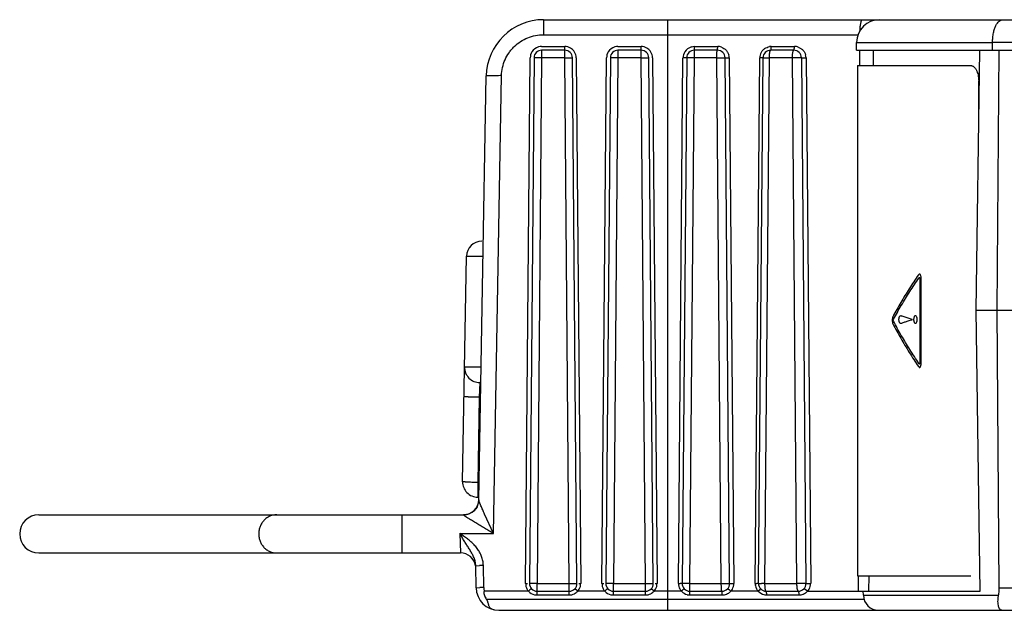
# Model space of a CAD drawing. Header units: inches. Extents: x 0 to 22, y 0 to 17.
# Tile 9 of 31: x 9.18 to 10.47, y 3.877 to 4.65. Entities that reach past the tile are written whole.
import ezdxf

# ---------------------------------------------------------------- set-up
doc = ezdxf.new("R2010")
doc.units = ezdxf.units.IN
doc.header["$LTSCALE"] = 1.21
doc.header["$MEASUREMENT"] = 0
doc.layers.get('0').update_dxf_attribs({"linetype": 'CONTINUOUS'})
doc.layers.add('03___PRT_ALL_CURVES', color=7, linetype='CONTINUOUS')

msp = doc.modelspace()

# ---------------------------------------------------------------- linework, layer by layer
at = {"color": 7, "linetype": 'CONTINUOUS'}
for p, q in [((9.8665, 4.6502), (9.8665, 4.6305)), ((9.8665, 4.6502), (14.277, 4.6502)), ((10.0292, 3.8772), (10.0292, 4.6502)), ((9.8665, 4.6305), (10.2788, 4.6305)), ((10.2766, 4.6102), (10.2767, 4.6204)), ((10.2767, 4.6204), (10.4548, 4.6204)), ((10.4548, 4.6207), (14.0231, 4.6207)), ((10.4548, 4.6102), (10.4548, 4.6204)), ((9.8641, 4.6151), (9.8943, 4.6151)), ((9.8641, 4.6102), (9.8641, 4.6002)), ((9.8943, 4.6102), (9.8641, 4.6102)), ((9.8943, 4.6002), (9.8943, 4.6151)), ((9.9641, 4.6151), (9.9943, 4.6151)), ((9.9641, 4.6102), (9.9641, 4.6002)), ((9.9943, 4.6102), (9.9641, 4.6102)), ((9.9943, 4.6002), (9.9943, 4.6151)), ((10.0641, 4.6102), (10.0643, 4.6151)), ((10.0943, 4.6102), (10.0641, 4.6102)), ((10.0643, 4.6151), (10.0947, 4.6151)), ((10.1943, 4.6102), (10.1641, 4.6102)), ((10.1649, 4.6151), (10.1953, 4.6151)), ((10.2766, 4.6102), (10.4906, 4.6102)), ((10.2809, 4.5901), (10.281, 4.6101)), ((10.2988, 4.5902), (10.299, 4.6102)), ((10.4331, 4.2702), (10.4381, 4.6102)), ((10.4608, 4.2702), (10.4635, 4.6102)), ((9.8431, 3.9122), (9.8491, 4.6002)), ((9.8541, 4.6002), (9.8481, 3.9122)), ((9.8641, 4.6002), (9.8541, 4.6002)), ((9.8641, 4.6002), (9.8581, 3.9122)), ((9.8943, 4.6002), (9.8641, 4.6002)), ((9.9003, 3.9122), (9.8943, 4.6002)), ((9.8943, 4.6002), (9.9043, 4.6002)), ((9.9103, 3.9122), (9.9043, 4.6002)), ((9.9093, 4.6002), (9.9153, 3.9122)), ((9.9431, 3.9122), (9.9491, 4.6002)), ((9.9541, 4.6002), (9.9481, 3.9122)), ((9.9641, 4.6002), (9.9541, 4.6002)), ((9.9641, 4.6002), (9.9581, 3.9122)), ((9.9943, 4.6002), (9.9641, 4.6002)), ((10.0003, 3.9122), (9.9943, 4.6002)), ((9.9943, 4.6002), (10.0043, 4.6002)), ((10.0103, 3.9122), (10.0043, 4.6002)), ((10.0093, 4.6002), (10.0153, 3.9122)), ((10.0432, 3.9122), (10.0492, 4.6002)), ((10.0541, 4.6002), (10.0481, 3.9122)), ((10.0541, 4.6002), (10.0492, 4.6002)), ((10.0637, 4.6002), (10.0541, 4.6002)), ((10.0637, 4.6002), (10.0577, 3.9122)), ((10.0935, 4.6002), (10.0637, 4.6002)), ((10.0935, 4.6002), (10.1043, 4.6002)), ((10.0994, 3.9122), (10.0935, 4.6002)), ((10.1103, 3.9122), (10.1043, 4.6002)), ((10.1043, 4.6002), (10.1098, 4.6002)), ((10.1098, 4.6002), (10.1158, 3.9122)), ((10.1438, 3.9122), (10.1499, 4.6002)), ((10.1481, 3.9122), (10.1541, 4.6002)), ((10.1541, 4.6002), (10.1499, 4.6002)), ((10.1541, 4.6002), (10.1624, 4.6002)), ((10.1565, 3.9122), (10.1624, 4.6002)), ((10.1922, 4.6002), (10.1624, 4.6002)), ((10.2043, 4.6002), (10.1922, 4.6002)), ((10.1922, 4.6002), (10.1981, 3.9122)), ((10.2043, 4.6002), (10.2103, 3.9122)), ((10.2043, 4.6002), (10.2104, 4.6002)), ((10.2104, 4.6002), (10.2165, 3.9122)), ((10.278, 4.5902), (10.278, 3.9222)), ((10.278, 4.5902), (10.4263, 4.5902)), ((9.7818, 4.0216), (9.7915, 4.5765)), ((9.801, 3.9776), (9.8115, 4.5772)), ((10.4366, 4.5036), (10.4366, 4.5702)), ((9.7605, 4.0455), (9.7657, 4.3405)), ((9.7657, 4.3405), (9.7873, 4.3405)), ((10.4386, 3.9022), (10.4331, 4.2702)), ((10.4331, 4.2702), (10.4849, 4.2702)), ((10.4636, 3.9066), (10.4608, 4.2702)), ((9.7848, 4.1955), (9.7631, 4.1955)), ((9.7831, 4.1752), (9.7824, 4.1559)), ((9.7845, 4.1752), (9.7831, 4.1752)), ((9.7824, 4.1559), (9.7805, 4.0445)), ((9.7841, 4.1559), (9.7824, 4.1559)), ((9.7805, 4.0445), (9.7805, 4.0252)), ((9.7822, 4.0445), (9.7805, 4.0445)), ((9.7818, 4.0252), (9.7805, 4.0252)), ((9.7818, 4.0216), (9.7801, 4.0141)), ((9.2053, 4.0022), (9.7618, 4.0022)), ((9.681, 4.0022), (9.681, 3.9522)), ((9.7618, 4.002), (9.7618, 4.0022)), ((9.801, 3.9776), (9.7894, 4.003)), ((9.757, 3.9776), (9.801, 3.9776)), ((9.757, 3.9776), (9.7578, 3.9522)), ((9.2053, 3.9522), (9.7578, 3.9522)), ((9.7777, 3.9353), (9.7774, 3.9393)), ((9.7777, 3.9353), (9.7827, 3.9356)), ((9.7782, 3.9066), (9.7777, 3.9353)), ((9.7882, 3.907), (9.7877, 3.9357)), ((10.278, 3.9222), (10.4263, 3.9222)), ((10.279, 3.9022), (10.279, 3.9222)), ((10.2928, 3.9022), (10.293, 3.9222)), ((9.8484, 3.9123), (9.8481, 3.9122)), ((9.8494, 3.9123), (9.8484, 3.9123)), ((9.8581, 3.9122), (9.8494, 3.9123)), ((9.8581, 3.8972), (9.8581, 3.9122)), ((9.8581, 3.9122), (9.9003, 3.9122)), ((9.9003, 3.9122), (9.9089, 3.9123)), ((9.9003, 3.8972), (9.9003, 3.9122)), ((9.9089, 3.9123), (9.9101, 3.9123)), ((9.9101, 3.9123), (9.9103, 3.9122)), ((9.9484, 3.9123), (9.9481, 3.9122)), ((9.9494, 3.9123), (9.9484, 3.9123)), ((9.9581, 3.9122), (9.9494, 3.9123)), ((9.9581, 3.8972), (9.9581, 3.9122)), ((9.9581, 3.9122), (10.0003, 3.9122)), ((10.0003, 3.9122), (10.0089, 3.9123)), ((10.0003, 3.8972), (10.0003, 3.9122)), ((10.0089, 3.9123), (10.0101, 3.9123)), ((10.0101, 3.9123), (10.0103, 3.9122)), ((10.0481, 3.9122), (10.0457, 3.9122)), ((10.0494, 3.9123), (10.0481, 3.9122)), ((10.0577, 3.9122), (10.0494, 3.9123)), ((10.0577, 3.9122), (10.0994, 3.9122)), ((10.0577, 3.9122), (10.0579, 3.9035)), ((10.0994, 3.9122), (10.1088, 3.9123)), ((10.0995, 3.9073), (10.0994, 3.9122)), ((10.1088, 3.9123), (10.1103, 3.9122)), ((10.1103, 3.9122), (10.1131, 3.9122)), ((10.1481, 3.9122), (10.146, 3.9122)), ((10.1481, 3.9122), (10.1522, 3.9123)), ((10.1565, 3.9122), (10.1981, 3.9122)), ((10.1567, 3.9073), (10.1565, 3.9122)), ((10.2103, 3.9122), (10.204, 3.9123)), ((10.2103, 3.9122), (10.2135, 3.9122)), ((9.7782, 3.9066), (9.7832, 3.9069)), ((9.8468, 3.9022), (9.7889, 3.9022)), ((9.8488, 3.9038), (9.847, 3.9022)), ((9.8501, 3.905), (9.8488, 3.9038)), ((9.8506, 3.9055), (9.8501, 3.905)), ((9.8581, 3.9022), (9.9003, 3.9022)), ((9.8581, 3.8972), (9.9003, 3.8972)), ((9.9077, 3.9055), (9.9082, 3.9051)), ((9.9082, 3.9051), (9.9096, 3.9038)), ((9.9096, 3.9038), (9.9115, 3.9022)), ((9.9468, 3.9022), (9.9115, 3.9022)), ((9.9488, 3.9038), (9.947, 3.9022)), ((9.9501, 3.905), (9.9488, 3.9038)), ((9.9506, 3.9055), (9.9501, 3.905)), ((9.9581, 3.9022), (10.0003, 3.9022)), ((9.9581, 3.8972), (10.0003, 3.8972)), ((10.0077, 3.9055), (10.0082, 3.9051)), ((10.0082, 3.9051), (10.0096, 3.9038)), ((10.0096, 3.9038), (10.0115, 3.9022)), ((10.047, 3.9022), (10.0115, 3.9022)), ((10.0489, 3.9038), (10.0471, 3.9022)), ((10.0502, 3.905), (10.0489, 3.9038)), ((10.0506, 3.9055), (10.0502, 3.905)), ((10.0579, 3.9035), (10.0581, 3.9022)), ((10.0581, 3.9022), (10.1003, 3.9022)), ((10.0583, 3.8972), (10.0581, 3.9022)), ((10.0583, 3.8972), (10.1007, 3.8972)), ((10.0997, 3.9045), (10.0995, 3.9073)), ((10.1077, 3.9055), (10.1084, 3.9051)), ((10.1084, 3.9051), (10.11, 3.9039)), ((10.11, 3.9039), (10.1121, 3.9022)), ((10.1476, 3.9022), (10.1121, 3.9022)), ((10.1493, 3.9037), (10.1477, 3.9022)), ((10.1504, 3.9049), (10.1493, 3.9037)), ((10.1506, 3.9055), (10.1504, 3.9049)), ((10.1581, 3.9022), (10.2003, 3.9022)), ((10.1589, 3.8972), (10.2014, 3.8972)), ((10.2077, 3.9055), (10.2086, 3.9053)), ((10.2086, 3.9053), (10.2105, 3.904)), ((10.2105, 3.904), (10.2127, 3.9022)), ((10.2127, 3.9022), (10.4386, 3.9022)), ((10.2855, 3.8968), (10.2854, 3.9022)), ((10.2855, 3.8968), (10.4627, 3.8968)), ((10.4636, 3.9066), (14.279, 3.9066)), ((9.7916, 3.8919), (10.2862, 3.8919)), ((9.8082, 3.8772), (14.279, 3.8772))]:
    msp.add_line(p, q, dxfattribs=at)
for centre, radius, start, end in [((9.8665, 4.5752), 0.075, 89.9921, 179), ((10.3067, 4.6202), 0.03, 90, 179.5), ((9.8641, 4.6001), 0.015, 148.2752, 179.4994), ((9.8641, 4.6001), 0.015, 105.8384, 148.2706), ((9.8641, 4.6002), 0.01, 90, 179.5), ((9.8641, 4.6), 0.0151, 90.0299, 105.8072), ((9.8943, 4.6001), 0.015, 58.7727, 89.9994), ((9.8943, 4.6002), 0.01, 0.5, 90), ((9.8943, 4.6001), 0.015, 16.338, 58.7681), ((9.9641, 4.6001), 0.015, 148.2752, 179.4994), ((9.9641, 4.6001), 0.015, 105.8384, 148.2706), ((9.9641, 4.6002), 0.01, 90, 179.5), ((9.9641, 4.6), 0.0151, 90.0299, 105.8072), ((9.9943, 4.6001), 0.015, 58.7727, 89.9994), ((9.9943, 4.6002), 0.01, 0.5, 90), ((9.9943, 4.6001), 0.015, 16.338, 58.7681), ((10.0642, 4.6001), 0.0149, 148.0798, 179.4856), ((10.0643, 4.6), 0.0151, 105.6883, 148.045), ((10.0641, 4.6002), 0.01, 90, 179.5), ((10.0643, 4.5998), 0.0152, 90.0265, 105.6987), ((10.0943, 4.6002), 0.01, 0.5, 90), ((10.0947, 4.5999), 0.0152, 70.5908, 89.9971), ((10.1648, 4.6001), 0.0149, 151.9575, 179.4902), ((10.1641, 4.6002), 0.01, 90, 179.5), ((10.1649, 4.5999), 0.0152, 94.5367, 98.5971), ((10.1649, 4.5999), 0.0152, 90, 94.5386), ((10.1943, 4.6002), 0.01, 0.5, 90), ((10.1953, 4.5999), 0.0152, 70.7359, 89.9976), ((9.8942, 4.6001), 0.0151, 0.5299, 16.3069), ((9.9942, 4.6001), 0.0151, 0.5299, 16.3069), ((10.0948, 4.6001), 0.015, 0.5376, 16.4114), ((10.1954, 4.6001), 0.015, 0.5546, 16.4322), ((9.7856, 4.3402), 0.02, 90, 179), ((9.7831, 4.1952), 0.02, 179, 270), ((9.7805, 4.0452), 0.02, 179, 270), ((9.7618, 4.0222), 0.02, 270, 359), ((9.2053, 3.9772), 0.025, 90, 270), ((9.7578, 3.9322), 0.02, 8.9503, 90), ((9.7961, 3.4415), 0.4943, 90.9778, 91.5576), ((9.753, 3.9351), 0.0347, 1.0573, 11.307), ((9.8582, 3.9121), 0.0151, 179.528, 194.1736), ((9.8454, 4.1592), 0.247, 269.4782, 270.058), ((9.8581, 3.9121), 0.015, 194.195, 221.3625), ((9.8581, 3.9122), 0.01, 179.5, 270), ((9.9003, 3.9122), 0.01, 270, 0.5), ((9.913, 4.1592), 0.247, 269.942, 270.5218), ((9.9003, 3.9121), 0.015, 330.9066, 0.4988), ((9.9582, 3.9121), 0.0151, 179.528, 194.1736), ((9.9454, 4.1592), 0.247, 269.4782, 270.058), ((9.9581, 3.9121), 0.015, 194.195, 221.3625), ((9.9581, 3.9122), 0.01, 179.5, 270), ((10.0003, 3.9122), 0.01, 270, 0.5), ((10.013, 4.1592), 0.247, 269.942, 270.5218), ((10.0003, 3.9121), 0.015, 330.9066, 0.4988), ((10.0454, 4.158), 0.2458, 269.4943, 270.0684), ((10.0582, 3.9121), 0.015, 179.5391, 194.2458), ((10.0582, 3.9121), 0.015, 194.2935, 221.5584), ((10.0581, 3.9122), 0.01, 179.5, 270), ((10.1003, 3.9122), 0.01, 270, 0.5), ((10.1131, 4.1621), 0.2499, 270.0043, 270.6283), ((10.1009, 3.9121), 0.0149, 330.7223, 0.4939), ((10.1588, 3.9121), 0.015, 179.5237, 191.4306), ((10.1454, 4.1428), 0.2306, 269.6049, 270.1481), ((10.1588, 3.9121), 0.015, 191.4745, 221.5628), ((10.1581, 3.9122), 0.01, 179.5, 270), ((10.1487, 2.9146), 0.9977, 89.5556, 89.8015), ((10.208, 3.0216), 0.8907, 90.2618, 90.6386), ((10.2003, 3.9122), 0.01, 270, 0.5), ((10.2132, 4.155), 0.2428, 270.0759, 270.7742), ((10.2015, 3.9121), 0.0149, 330.6588, 0.4946), ((9.8082, 3.9072), 0.03, 180.9979, 270), ((9.7966, 3.4128), 0.4943, 90.9777, 91.5575), ((9.8083, 3.9073), 0.0201, 181.0269, 194.9676), ((9.8581, 3.9122), 0.015, 222.2617, 256.9066), ((9.8581, 3.9123), 0.0151, 256.9405, 269.9687), ((9.9003, 3.9122), 0.015, 270, 296.3052), ((9.9003, 3.9123), 0.015, 296.3175, 306.7579), ((9.9003, 3.9123), 0.015, 306.771, 317.7324), ((9.9002, 3.9121), 0.0151, 318.6568, 330.8841), ((9.9581, 3.9122), 0.015, 222.2617, 256.9066), ((9.9581, 3.9123), 0.0151, 256.9405, 269.9687), ((10.0003, 3.9122), 0.015, 270, 296.3052), ((10.0003, 3.9123), 0.015, 296.3175, 306.7579), ((10.0003, 3.9123), 0.015, 306.771, 317.7324), ((10.0002, 3.9121), 0.0151, 318.6568, 330.8841), ((10.0583, 3.9124), 0.0151, 222.4711, 256.9998), ((10.0583, 3.9125), 0.0153, 257.0088, 269.9703), ((10.1007, 3.9124), 0.0152, 269.998, 291.2663), ((10.1007, 3.9124), 0.0152, 291.2844, 303.8887), ((10.1008, 3.9124), 0.0151, 303.9228, 317.5364), ((10.1008, 3.9121), 0.0151, 318.4752, 330.7095), ((10.1589, 3.9124), 0.0151, 222.47, 256.3988), ((10.1589, 3.9125), 0.0152, 256.3981, 264.7551), ((10.1589, 3.9124), 0.0152, 264.7496, 269.9876), ((10.2014, 3.9124), 0.0152, 269.9966, 291.2027), ((10.2014, 3.9124), 0.0151, 291.1985, 303.8776), ((10.2014, 3.9124), 0.0151, 303.8936, 311.9791), ((10.2014, 3.9123), 0.015, 311.9747, 317.554), ((10.2014, 3.9121), 0.015, 318.4661, 330.6556), ((10.3055, 3.8972), 0.02, 181, 270)]:
    msp.add_arc(centre, radius, start, end, dxfattribs=at)
for points, knots in [([(10.2811, 4.6351), (10.2812, 4.6362), (10.2813, 4.6382), (10.2815, 4.6411), (10.2818, 4.6437), (10.2822, 4.6459), (10.2826, 4.6474), (10.2829, 4.6485), (10.2831, 4.6491), (10.2834, 4.6495), (10.2836, 4.6499), (10.2839, 4.6501), (10.2841, 4.6502), (10.2842, 4.6502)], [0, 0, 0, 0, 0.200344, 0.386557, 0.553131, 0.696542, 0.813624, 0.861511, 0.902175, 0.935709, 0.962431, 0.983182, 1, 1, 1, 1]), ([(10.4548, 4.6204), (10.4548, 4.6226), (10.455, 4.6267), (10.4559, 4.6326), (10.4572, 4.6379), (10.459, 4.6422), (10.461, 4.6457), (10.4633, 4.6482), (10.4654, 4.6496), (10.4671, 4.6501), (10.4679, 4.6502), (10.4683, 4.6502)], [0, 0, 0, 0, 0.181974, 0.35429, 0.508665, 0.642341, 0.755205, 0.849149, 0.928476, 0.964758, 1, 1, 1, 1]), ([(9.8115, 4.5772), (9.8116, 4.5807), (9.8125, 4.5878), (9.8158, 4.5979), (9.8202, 4.6056), (9.8245, 4.6112), (9.8293, 4.6163), (9.8362, 4.6219), (9.8457, 4.6268), (9.8559, 4.6298), (9.8629, 4.6305), (9.8665, 4.6305)], [0, 0, 0, 0, 0.124932, 0.249963, 0.374915, 0.437479, 0.500046, 0.625035, 0.749999, 0.875045, 1, 1, 1, 1]), ([(10.0641, 4.6102), (10.0641, 4.6102), (10.064, 4.6101), (10.064, 4.6099), (10.064, 4.6097), (10.0639, 4.6094), (10.0639, 4.609), (10.0639, 4.6085), (10.0638, 4.6079), (10.0638, 4.607), (10.0637, 4.6057), (10.0637, 4.604), (10.0637, 4.6022), (10.0637, 4.6009), (10.0637, 4.6002)], [0, 0, 0, 0, 0.006472, 0.021511, 0.045613, 0.078661, 0.120448, 0.170727, 0.229018, 0.294698, 0.445709, 0.61858, 0.806185, 1, 1, 1, 1]), ([(10.0935, 4.6002), (10.0935, 4.6009), (10.0935, 4.6022), (10.0935, 4.604), (10.0936, 4.6057), (10.0937, 4.6072), (10.0938, 4.6084), (10.0939, 4.6093), (10.0941, 4.6098), (10.0942, 4.6101), (10.0942, 4.6102), (10.0943, 4.6102)], [0, 0, 0, 0, 0.192399, 0.378665, 0.550383, 0.700548, 0.824071, 0.916244, 0.974404, 0.990741, 1, 1, 1, 1]), ([(10.0943, 4.6102), (10.0943, 4.6102), (10.0943, 4.6102), (10.0944, 4.6103), (10.0944, 4.6106), (10.0945, 4.611), (10.0946, 4.6116), (10.0946, 4.6124), (10.0947, 4.6132), (10.0947, 4.6141), (10.0947, 4.6148), (10.0947, 4.6151)], [0, 0, 0, 0, 0.009176, 0.025454, 0.083481, 0.175427, 0.298673, 0.448678, 0.620489, 0.807061, 1, 1, 1, 1]), ([(10.0997, 4.6142), (10.1008, 4.6138), (10.103, 4.6128), (10.1057, 4.6105), (10.1079, 4.6076), (10.1088, 4.6054), (10.1092, 4.6043)], [0, 0, 0, 0, 0.249595, 0.499411, 0.749528, 1, 1, 1, 1]), ([(10.1516, 4.6071), (10.1522, 4.6081), (10.1535, 4.6101), (10.1561, 4.6124), (10.1593, 4.6141), (10.1615, 4.6147), (10.1627, 4.6149)], [0, 0, 0, 0, 0.251165, 0.501592, 0.751174, 1, 1, 1, 1]), ([(10.1624, 4.6002), (10.1624, 4.6009), (10.1624, 4.6022), (10.1625, 4.604), (10.1627, 4.6057), (10.1629, 4.6072), (10.1631, 4.6083), (10.1633, 4.609), (10.1634, 4.6094), (10.1636, 4.6097), (10.1638, 4.61), (10.164, 4.6102), (10.1641, 4.6102)], [0, 0, 0, 0, 0.187518, 0.369239, 0.537123, 0.684531, 0.806832, 0.857275, 0.900099, 0.935292, 0.963083, 1, 1, 1, 1]), ([(10.1641, 4.6102), (10.1642, 4.6102), (10.1643, 4.6102), (10.1644, 4.6104), (10.1645, 4.6106), (10.1646, 4.611), (10.1647, 4.6116), (10.1648, 4.6124), (10.1649, 4.6135), (10.1649, 4.6144), (10.1649, 4.6151)], [0, 0, 0, 0, 0.036595, 0.064265, 0.09935, 0.192341, 0.314438, 0.461776, 0.62982, 1, 1, 1, 1]), ([(10.1943, 4.6102), (10.1942, 4.6102), (10.1941, 4.6101), (10.1939, 4.61), (10.1937, 4.6097), (10.1935, 4.6094), (10.1933, 4.609), (10.193, 4.6083), (10.1928, 4.6072), (10.1925, 4.6057), (10.1923, 4.604), (10.1922, 4.6022), (10.1922, 4.6009), (10.1922, 4.6002)], [0, 0, 0, 0, 0.019779, 0.043348, 0.072788, 0.109022, 0.152408, 0.203027, 0.32476, 0.470654, 0.636297, 0.815339, 1, 1, 1, 1]), ([(10.1943, 4.6102), (10.1944, 4.6102), (10.1945, 4.6102), (10.1946, 4.6104), (10.1947, 4.6106), (10.1949, 4.611), (10.195, 4.6116), (10.1951, 4.6124), (10.1953, 4.6135), (10.1953, 4.6144), (10.1953, 4.6151)], [0, 0, 0, 0, 0.042199, 0.071523, 0.107663, 0.201412, 0.323002, 0.468943, 0.634947, 1, 1, 1, 1]), ([(10.2003, 4.6142), (10.2014, 4.6138), (10.2036, 4.6128), (10.2063, 4.6105), (10.2085, 4.6077), (10.2094, 4.6054), (10.2098, 4.6043)], [0, 0, 0, 0, 0.248124, 0.497324, 0.747933, 1, 1, 1, 1]), ([(10.4263, 4.5902), (10.4266, 4.5902), (10.4273, 4.5901), (10.4283, 4.5898), (10.4293, 4.5893), (10.4302, 4.5886), (10.4311, 4.5878), (10.432, 4.5868), (10.4328, 4.5856), (10.4336, 4.5843), (10.4342, 4.5828), (10.4351, 4.5807), (10.4359, 4.5778), (10.4364, 4.574), (10.4366, 4.5715), (10.4366, 4.5702)], [0, 0, 0, 0, 0.040897, 0.083112, 0.127539, 0.174906, 0.225724, 0.280313, 0.338782, 0.401076, 0.46704, 0.536387, 0.683693, 0.839691, 1, 1, 1, 1]), ([(9.8115, 4.5772), (9.8102, 4.577), (9.8076, 4.5768), (9.8039, 4.5765), (9.801, 4.5765), (9.7988, 4.5766), (9.7974, 4.5766), (9.7961, 4.5766), (9.7949, 4.5766), (9.7939, 4.5766), (9.7932, 4.5766), (9.7927, 4.5766), (9.7923, 4.5765), (9.7921, 4.5765), (9.7919, 4.5765), (9.7917, 4.5765), (9.7916, 4.5765), (9.7915, 4.5765), (9.7915, 4.5765), (9.7915, 4.5765)], [0, 0, 0, 0, 0.194569, 0.382475, 0.555262, 0.63402, 0.706674, 0.772491, 0.830907, 0.881389, 0.923399, 0.941065, 0.956454, 0.969544, 0.980314, 0.988745, 0.994821, 0.998538, 1, 1, 1, 1]), ([(9.7824, 4.1559), (9.7811, 4.1559), (9.7786, 4.1559), (9.7749, 4.156), (9.772, 4.1561), (9.7698, 4.1562), (9.7683, 4.1563), (9.767, 4.1564), (9.7659, 4.1564), (9.7649, 4.1565), (9.764, 4.1566), (9.7634, 4.1567), (9.7629, 4.1567), (9.7627, 4.1568), (9.7626, 4.1568), (9.7625, 4.1569), (9.7624, 4.1569), (9.7624, 4.1569)], [0, 0, 0, 0, 0.194177, 0.381708, 0.554269, 0.632898, 0.705436, 0.771173, 0.829538, 0.879995, 0.922013, 0.955124, 0.979118, 0.987663, 0.99391, 0.997913, 1, 1, 1, 1]), ([(9.7805, 4.0445), (9.7792, 4.0445), (9.7766, 4.0445), (9.7729, 4.0446), (9.77, 4.0447), (9.7678, 4.0448), (9.7664, 4.0449), (9.7651, 4.045), (9.7639, 4.0451), (9.7629, 4.0451), (9.7621, 4.0452), (9.7614, 4.0453), (9.761, 4.0453), (9.7607, 4.0454), (9.7606, 4.0454), (9.7605, 4.0455), (9.7605, 4.0455), (9.7605, 4.0455)], [0, 0, 0, 0, 0.194398, 0.381706, 0.554168, 0.632802, 0.705374, 0.771199, 0.829599, 0.880005, 0.921991, 0.955141, 0.979142, 0.98768, 0.993917, 0.997912, 1, 1, 1, 1]), ([(9.7801, 4.0141), (9.7797, 4.0131), (9.7787, 4.0112), (9.7761, 4.0078), (9.7735, 4.0057), (9.7717, 4.0047)], [0, 0, 0, 0, 0.250619, 0.500804, 1, 1, 1, 1]), ([(9.7894, 4.003), (9.789, 4.004), (9.7881, 4.0059), (9.7869, 4.0087), (9.7857, 4.0114), (9.7845, 4.014), (9.7837, 4.0161), (9.783, 4.0176), (9.7826, 4.0187), (9.7823, 4.0196), (9.782, 4.0204), (9.7818, 4.0211), (9.7818, 4.0215), (9.7818, 4.0216)], [0, 0, 0, 0, 0.157242, 0.310917, 0.459746, 0.601775, 0.733875, 0.794692, 0.850822, 0.901045, 0.943822, 0.977368, 1, 1, 1, 1]), ([(9.517, 4.0022), (9.514, 4.0022), (9.5092, 4.0012), (9.5038, 3.9981), (9.5002, 3.9949), (9.4973, 3.9911), (9.4951, 3.9868), (9.4937, 3.9821), (9.4933, 3.9772), (9.4937, 3.9723), (9.4951, 3.9675), (9.4973, 3.9632), (9.5002, 3.9594), (9.5038, 3.9563), (9.5092, 3.9532), (9.514, 3.9522), (9.517, 3.9522)], [0, 0, 0, 0, 0.121194, 0.182856, 0.245086, 0.307998, 0.371592, 0.435662, 0.5, 0.564338, 0.628408, 0.692002, 0.754914, 0.817144, 0.878806, 1, 1, 1, 1]), ([(9.7717, 4.0047), (9.7702, 4.0038), (9.7669, 4.0025), (9.7635, 4.002), (9.7618, 4.002)], [0, 0, 0, 0, 0.501462, 1, 1, 1, 1]), ([(9.801, 3.9776), (9.799, 3.9788), (9.7951, 3.9811), (9.7892, 3.9847), (9.7844, 3.9876), (9.7805, 3.9899), (9.7777, 3.9916), (9.775, 3.9932), (9.7723, 3.9949), (9.7698, 3.9964), (9.7678, 3.9977), (9.7663, 3.9986), (9.7653, 3.9993), (9.7643, 3.9999), (9.7635, 4.0005), (9.7628, 4.001), (9.7623, 4.0014), (9.762, 4.0017), (9.7618, 4.0019), (9.7618, 4.002), (9.7618, 4.002)], [0, 0, 0, 0, 0.149396, 0.297841, 0.444299, 0.516338, 0.587247, 0.656663, 0.724073, 0.788729, 0.849487, 0.877876, 0.904538, 0.929075, 0.950981, 0.969649, 0.984396, 0.994572, 0.99784, 1, 1, 1, 1]), ([(9.7774, 3.9393), (9.7771, 3.9411), (9.7761, 3.9446), (9.7739, 3.9496), (9.7713, 3.9543), (9.7684, 3.9589), (9.7655, 3.9634), (9.7626, 3.9681), (9.7598, 3.9728), (9.7579, 3.976), (9.757, 3.9776)], [0, 0, 0, 0, 0.125599, 0.25009, 0.373553, 0.496602, 0.620247, 0.745353, 0.872231, 1, 1, 1, 1]), ([(9.787, 3.9419), (9.7867, 3.9438), (9.7855, 3.9477), (9.783, 3.9531), (9.7797, 3.9582), (9.7758, 3.9628), (9.7715, 3.9669), (9.7652, 3.972), (9.7603, 3.9753), (9.757, 3.9776)], [0, 0, 0, 0, 0.124998, 0.250007, 0.375026, 0.500048, 0.625065, 0.750057, 1, 1, 1, 1]), ([(10.1981, 3.9122), (10.1981, 3.9116), (10.1981, 3.9103), (10.1983, 3.9084), (10.1984, 3.9067), (10.1987, 3.9052), (10.199, 3.9039), (10.1993, 3.9031), (10.1996, 3.9026), (10.1998, 3.9024), (10.2001, 3.9022), (10.2002, 3.9022), (10.2003, 3.9022)], [0, 0, 0, 0, 0.183268, 0.361468, 0.526715, 0.672564, 0.794537, 0.88896, 0.925552, 0.955443, 0.979569, 1, 1, 1, 1]), ([(9.7889, 3.9022), (9.7887, 3.902), (9.7883, 3.9017), (9.7883, 3.9011), (9.7883, 3.9006), (9.7883, 3.9001), (9.7883, 3.8995), (9.7884, 3.8989), (9.7886, 3.8979), (9.789, 3.8968), (9.7895, 3.8955), (9.7903, 3.8938), (9.7911, 3.8926), (9.7916, 3.8919)], [0, 0, 0, 0, 0.062493, 0.12492, 0.156578, 0.187834, 0.250097, 0.312694, 0.375207, 0.500173, 0.625163, 0.750161, 1, 1, 1, 1]), ([(10.1003, 3.9022), (10.1003, 3.9022), (10.1002, 3.9022), (10.1001, 3.9023), (10.1, 3.9025), (10.0999, 3.9029), (10.0998, 3.9036), (10.0997, 3.9042), (10.0997, 3.9045)], [0, 0, 0, 0, 0.035167, 0.091488, 0.174562, 0.285428, 0.58992, 1, 1, 1, 1]), ([(10.1007, 3.8972), (10.1007, 3.8979), (10.1007, 3.8988), (10.1007, 3.8999), (10.1006, 3.9007), (10.1005, 3.9013), (10.1005, 3.9017), (10.1004, 3.902), (10.1003, 3.9021), (10.1003, 3.9022), (10.1003, 3.9022)], [0, 0, 0, 0, 0.378712, 0.5502, 0.699967, 0.823093, 0.915088, 0.973444, 0.990109, 1, 1, 1, 1]), ([(10.1581, 3.9022), (10.158, 3.9022), (10.1579, 3.9022), (10.1578, 3.9024), (10.1576, 3.9026), (10.1574, 3.903), (10.1573, 3.9036), (10.1571, 3.9043), (10.1569, 3.9056), (10.1567, 3.9066), (10.1567, 3.9073)], [0, 0, 0, 0, 0.042498, 0.070538, 0.104497, 0.191706, 0.305554, 0.44558, 0.60973, 1, 1, 1, 1]), ([(10.1589, 3.8972), (10.1589, 3.8979), (10.1589, 3.8988), (10.1588, 3.8999), (10.1587, 3.9007), (10.1586, 3.9013), (10.1585, 3.9017), (10.1583, 3.9019), (10.1583, 3.9021), (10.1582, 3.9022), (10.1581, 3.9022)], [0, 0, 0, 0, 0.370826, 0.539128, 0.686645, 0.808814, 0.901719, 0.936676, 0.964142, 1, 1, 1, 1]), ([(10.2008, 3.9015), (10.2008, 3.9016), (10.2007, 3.9018), (10.2006, 3.902), (10.2004, 3.9022), (10.2003, 3.9022)], [0, 0, 0, 0, 0.353118, 0.632344, 1, 1, 1, 1]), ([(10.2014, 3.8972), (10.2014, 3.8981), (10.2013, 3.8992), (10.2011, 3.9007), (10.2009, 3.9012), (10.2008, 3.9015)], [0, 0, 0, 0, 0.572884, 0.812205, 1, 1, 1, 1]), ([(10.4668, 3.8772), (10.4666, 3.8772), (10.4662, 3.8772), (10.4656, 3.8775), (10.4651, 3.8779), (10.4643, 3.8787), (10.4634, 3.8801), (10.4626, 3.8824), (10.4621, 3.8852), (10.4618, 3.8887), (10.462, 3.8926), (10.4624, 3.8954), (10.4627, 3.8968)], [0, 0, 0, 0, 0.027013, 0.055564, 0.087058, 0.12259, 0.208539, 0.317585, 0.451771, 0.611727, 0.796554, 1, 1, 1, 1]), ([(10.4627, 3.8968), (10.4628, 3.8976), (10.4634, 3.9008), (10.4637, 3.9041), (10.4636, 3.9066)], [0, 0, 0, 0, 0.24481, 1, 1, 1, 1]), ([(9.7916, 3.8919), (9.7921, 3.8912), (9.7927, 3.8901), (9.7932, 3.8885), (9.7935, 3.8873), (9.7938, 3.8862), (9.7941, 3.8851), (9.7944, 3.884), (9.7949, 3.8827), (9.7957, 3.8813), (9.797, 3.8798), (9.7986, 3.8788), (9.7998, 3.8783), (9.8005, 3.8782)], [0, 0, 0, 0, 0.14551, 0.218321, 0.289501, 0.35829, 0.424548, 0.488199, 0.549343, 0.664782, 0.774078, 0.883592, 1, 1, 1, 1])]:
    msp.add_open_spline(points, degree=3, knots=knots, dxfattribs=at)
at = {"layer": '03___PRT_ALL_CURVES', "color": 40, "linetype": 'CONTINUOUS'}
for p, q in [((10.3593, 4.3128), (10.3595, 4.3111)), ((10.3595, 4.3111), (10.3595, 4.2012)), ((10.3613, 4.2012), (10.3613, 4.3111)), ((10.3247, 4.2569), (10.3251, 4.2581)), ((10.325, 4.2555), (10.3247, 4.2569)), ((10.3359, 4.2625), (10.3489, 4.2582)), ((10.3489, 4.2582), (10.3489, 4.257)), ((10.3595, 4.2012), (10.3593, 4.1995))]:
    msp.add_line(p, q, dxfattribs=at)
msp.add_arc((10.4962, 3.5661), 0.7064, 102.0373, 102.3525, dxfattribs=at)
for points in [[(10.3577, 4.3163), (10.3536, 4.3102), (10.3455, 4.2981), (10.3344, 4.28), (10.3276, 4.268), (10.3244, 4.2619)], [(10.3251, 4.2581), (10.3283, 4.2641), (10.3351, 4.2762), (10.3463, 4.2943), (10.3544, 4.3064), (10.3586, 4.3124)], [(10.3244, 4.2517), (10.3276, 4.2456), (10.3344, 4.2332), (10.3455, 4.2146), (10.3536, 4.2023), (10.3577, 4.1961)], [(10.3586, 4.1999), (10.3544, 4.2061), (10.3463, 4.2185), (10.3351, 4.237), (10.3283, 4.2494), (10.325, 4.2555)]]:
    msp.add_open_spline(points, degree=3, dxfattribs=at)
for points, knots in [([(10.3602, 4.3165), (10.36, 4.3168), (10.3596, 4.3171), (10.359, 4.3173), (10.3584, 4.3171), (10.358, 4.3166), (10.3577, 4.3163)], [0, 0, 0, 0, 0.214541, 0.454744, 0.7171, 1, 1, 1, 1]), ([(10.3586, 4.3124), (10.3587, 4.3125), (10.3588, 4.3126), (10.359, 4.3128), (10.3591, 4.3129), (10.3592, 4.3128), (10.3593, 4.3128)], [0, 0, 0, 0, 0.276057, 0.546883, 0.792492, 1, 1, 1, 1]), ([(10.3613, 4.3111), (10.3613, 4.3117), (10.3612, 4.3129), (10.361, 4.3144), (10.3606, 4.3157), (10.3603, 4.3163), (10.3602, 4.3165)], [0, 0, 0, 0, 0.285697, 0.548241, 0.787038, 1, 1, 1, 1]), ([(10.3244, 4.2619), (10.3242, 4.2616), (10.3239, 4.261), (10.3236, 4.2597), (10.3234, 4.2583), (10.3234, 4.2573), (10.3234, 4.2569)], [0, 0, 0, 0, 0.286186, 0.549206, 0.787822, 1, 1, 1, 1]), ([(10.3234, 4.2569), (10.3234, 4.2564), (10.3234, 4.2554), (10.3236, 4.254), (10.3239, 4.2527), (10.3242, 4.252), (10.3244, 4.2517)], [0, 0, 0, 0, 0.212994, 0.451776, 0.714224, 1, 1, 1, 1]), ([(10.3322, 4.2575), (10.3322, 4.2581), (10.3322, 4.2593), (10.3325, 4.2609), (10.333, 4.2619), (10.3336, 4.2625), (10.3343, 4.2628), (10.3351, 4.2628), (10.3356, 4.2626), (10.3359, 4.2625)], [0, 0, 0, 0, 0.128452, 0.246984, 0.370086, 0.506414, 0.656283, 0.820633, 1, 1, 1, 1]), ([(10.3348, 4.2526), (10.3346, 4.2526), (10.3341, 4.2526), (10.3335, 4.253), (10.3329, 4.2537), (10.3325, 4.2547), (10.3322, 4.256), (10.3322, 4.257), (10.3322, 4.2575)], [0, 0, 0, 0, 0.20556, 0.393218, 0.563247, 0.716162, 0.857294, 1, 1, 1, 1]), ([(10.3518, 4.2577), (10.3518, 4.2584), (10.3519, 4.2597), (10.3523, 4.2615), (10.353, 4.2626), (10.3535, 4.2629), (10.3538, 4.2629)], [0, 0, 0, 0, 0.252594, 0.505371, 0.755752, 1, 1, 1, 1]), ([(10.3538, 4.2526), (10.3535, 4.2526), (10.353, 4.2529), (10.3523, 4.254), (10.3519, 4.2557), (10.3518, 4.257), (10.3518, 4.2577)], [0, 0, 0, 0, 0.257021, 0.503456, 0.748413, 1, 1, 1, 1]), ([(10.3538, 4.2629), (10.354, 4.2629), (10.3544, 4.2627), (10.3549, 4.262), (10.3553, 4.2609), (10.3556, 4.2594), (10.3556, 4.2583), (10.3556, 4.2577)], [0, 0, 0, 0, 0.190038, 0.386968, 0.582114, 0.780246, 1, 1, 1, 1]), ([(10.3556, 4.2577), (10.3556, 4.2571), (10.3556, 4.2561), (10.3553, 4.2546), (10.3549, 4.2535), (10.3544, 4.2528), (10.354, 4.2526), (10.3538, 4.2526)], [0, 0, 0, 0, 0.214739, 0.408149, 0.601454, 0.801446, 1, 1, 1, 1]), ([(10.3451, 4.2561), (10.3443, 4.2559), (10.3427, 4.2554), (10.3405, 4.2545), (10.3384, 4.2537), (10.3366, 4.253), (10.3354, 4.2526), (10.3348, 4.2526)], [0, 0, 0, 0, 0.232748, 0.447465, 0.645802, 0.829619, 1, 1, 1, 1]), ([(10.3577, 4.1961), (10.358, 4.1958), (10.3584, 4.1953), (10.359, 4.195), (10.3596, 4.1951), (10.36, 4.1955), (10.3602, 4.1957)], [0, 0, 0, 0, 0.285755, 0.548287, 0.787072, 1, 1, 1, 1]), ([(10.3593, 4.1995), (10.3593, 4.1995), (10.3592, 4.1995), (10.3591, 4.1995), (10.359, 4.1995), (10.3589, 4.1996), (10.3587, 4.1997), (10.3587, 4.1999), (10.3586, 4.1999)], [0, 0, 0, 0, 0.135837, 0.282461, 0.441703, 0.614657, 0.80159, 1, 1, 1, 1]), ([(10.3602, 4.1957), (10.3603, 4.1959), (10.3606, 4.1965), (10.361, 4.1978), (10.3612, 4.1994), (10.3613, 4.2006), (10.3613, 4.2012)], [0, 0, 0, 0, 0.213165, 0.452011, 0.714444, 1, 1, 1, 1])]:
    msp.add_open_spline(points, degree=3, knots=knots, dxfattribs=at)

doc.saveas('drawing.dxf')
